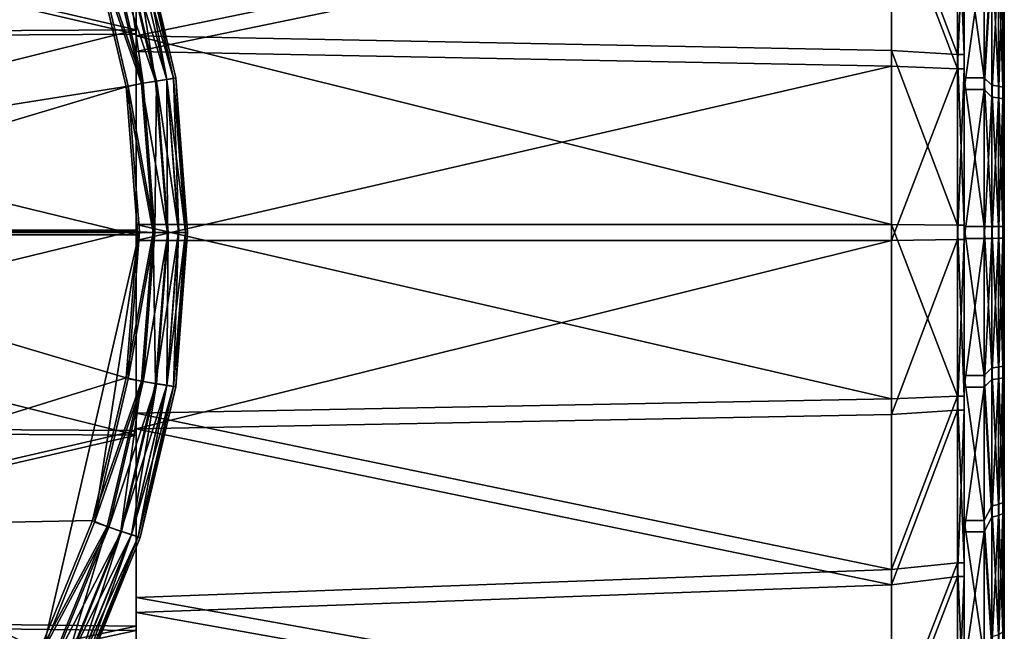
# Model space of a CAD drawing. Header units: metres. Extents: x -28 to 111, y -27 to 27.
# Tile 53 of 55: x 101 to 111, y -4 to 2. Entities that reach past the tile are written whole.
import ezdxf

# ---------------------------------------------------------------- set-up
doc = ezdxf.new("R2010")
doc.units = ezdxf.units.M
doc.layers.add('solid_13061041_XXX', color=7, linetype='CONTINUOUS')

msp = doc.modelspace()

# ---------------------------------------------------------------- linework, layer by layer
at = {"layer": 'solid_13061041_XXX'}
for points in [[(101.957039, 1.955456, -43.539589), (101.957039, 3.917769, -43.83316), (101.957039, 5.767597, -43.070889)], [(101.957039, 3.783302, -43.087982), (101.957039, 1.955456, -43.539589), (101.957039, 5.767597, -43.070889)], [(92.743752, 0.004187, 30.251064), (92.009415, 4.19478, 30.297224), (101.020378, 4.182821, 30.632023)], [(101.54454, 2.878724, 30.642906), (92.743752, 0.004187, 30.251064), (101.020378, 4.182821, 30.632023)], [(101.957039, 2.01744, -19.110636), (101.957039, 3.962236, -19.581287), (93.957039, 3.86947, -19.55135)], [(101.957039, -3.917769, -19.566839), (101.957039, 3.962236, -19.581287), (101.957039, 2.01744, -19.110636)], [(101.957039, -0.079129, -19.70026), (101.957039, 3.962236, -19.581287), (101.957039, -3.917769, -19.566839)], [(101.957039, 1.799147, -19.835653), (101.957039, 3.632789, -20.263113), (101.957039, 3.962236, -19.581287)], [(101.957039, -0.079129, -19.70026), (101.957039, 1.799147, -19.835653), (101.957039, 3.962236, -19.581287)], [(93.957039, 3.824893, -43.862759), (101.957039, 3.917769, -43.83316), (101.957039, 1.97126, -44.296677)], [(101.957039, 2.01744, -19.110636), (93.957039, 3.86947, -19.55135), (93.957039, 1.969599, -19.103048)], [(93.957039, 3.824893, -43.862759), (101.957039, 1.97126, -44.296677), (93.957039, 1.923392, -44.304089)], [(101.957039, -2.01744, -44.289364), (101.957039, 1.97126, -44.296677), (101.957039, 3.917769, -43.83316)], [(101.957039, -3.962236, -43.81871), (101.957039, -2.01744, -44.289364), (101.957039, 3.917769, -43.83316)], [(101.957039, 0.079129, -43.699738), (101.957039, -3.962236, -43.81871), (101.957039, 3.917769, -43.83316)], [(101.957039, 1.955456, -43.539589), (101.957039, 0.079129, -43.699738), (101.957039, 3.917769, -43.83316)], [(109.47831, 3.506171, -43.176357), (101.957039, 1.955456, -43.539589), (101.957039, 3.783302, -43.087982)], [(109.47831, 3.354517, -20.178402), (101.957039, 3.632789, -20.263113), (101.957039, 1.799147, -19.835653)], [(109.47831, 1.81166, -43.562458), (101.957039, 1.955456, -43.539589), (109.47831, 3.506171, -43.176357)], [(109.47831, 3.506171, -43.176357), (110.133377, 3.42574, -42.011219), (110.133377, 1.770381, -42.4202)], [(109.47831, 1.81166, -43.562458), (109.47831, 3.506171, -43.176357), (110.133377, 1.770381, -42.4202)], [(109.47831, 1.655062, -19.814682), (109.47831, 3.354517, -20.178402), (101.957039, 1.799147, -19.835653)], [(110.133377, 1.628851, -20.957384), (109.47831, 3.354517, -20.178402), (109.47831, 1.655062, -19.814682)], [(110.133377, 1.628851, -20.957384), (110.133377, 3.289459, -21.3445), (109.47831, 3.354517, -20.178402)], [(110.199997, 1.770467, -42.420177), (110.133377, 1.770381, -42.4202), (110.133377, 3.42574, -42.011219)], [(110.199997, 1.770467, -42.420177), (110.133377, 3.42574, -42.011219), (110.199997, 3.425686, -42.011223)], [(110.199997, 2.978338, -40.19289), (110.199997, 1.770467, -42.420177), (110.199997, 3.425686, -42.011223)], [(110.199997, 3.289405, -21.344496), (110.133377, 3.289459, -21.3445), (110.133377, 1.628851, -20.957384)], [(110.199997, 3.289405, -21.344496), (110.133377, 1.628851, -20.957384), (110.199997, 1.628936, -20.957405)], [(110.199997, 2.866075, -23.16857), (110.199997, 3.289405, -21.344496), (110.199997, 1.628936, -20.957405)], [(101.522469, 2.867927, 35.518478), (97, 2.946127, 35.495659), (97, -0.005898, 35.5)], [(101.668327, 2.928475, 35.494671), (102.151642, 1.504568, 35.406849), (101.803329, 2.972489, 35.422382)], [(101.812393, 2.975267, 30.745802), (102.027054, 1.48453, 30.681557), (101.684486, 2.934147, 30.672253)], [(101.803329, 2.972489, 35.422382), (102.151642, 1.504568, 35.406849), (101.909721, 3.007647, 35.309093)], [(101.912888, 3.008315, 30.856567), (102.263718, 1.522116, 30.866535), (101.812393, 2.975267, 30.745802)], [(101.812393, 2.975267, 30.745802), (102.159584, 1.505291, 30.755476), (102.027054, 1.48453, 30.681557)], [(102.263718, 1.522116, 30.866535), (102.159584, 1.505291, 30.755476), (101.812393, 2.975267, 30.745802)], [(101.909721, 3.007647, 35.309093), (102.330307, 1.534153, 35.149597), (101.976585, 3.030687, 35.166313)], [(101.909721, 3.007647, 35.309093), (102.26152, 1.522362, 35.292835), (102.330307, 1.534153, 35.149597)], [(102.151642, 1.504568, 35.406849), (102.26152, 1.522362, 35.292835), (101.909721, 3.007647, 35.309093)], [(101.97673, 3.029611, 30.994162), (102.263718, 1.522116, 30.866535), (101.912888, 3.008315, 30.856567)], [(101.976585, 3.030687, 35.166313), (102.330307, 1.534153, 35.149597), (101.997772, 3.037651, 35.018631)], [(101.97673, 3.029611, 30.994162), (101.99836, 3.035797, 31.142448), (102.329758, 1.532911, 31.004314)], [(101.97673, 3.029611, 30.994162), (102.329758, 1.532911, 31.004314), (102.263718, 1.522116, 30.866535)], [(101.99836, 3.035797, 31.142448), (101.997772, 3.037651, 35.018631), (102.35144, 1.537224, 35.005051)], [(102.330307, 1.534153, 35.149597), (102.35144, 1.537224, 35.005051), (101.997772, 3.037651, 35.018631)], [(102.351517, 1.53672, 31.151258), (101.99836, 3.035797, 31.142448), (102.35144, 1.537224, 35.005051)], [(102.329758, 1.532911, 31.004314), (101.99836, 3.035797, 31.142448), (102.351517, 1.53672, 31.151258)], [(110.400002, 1.539857, -40.567291), (110.199997, 2.978338, -40.19289), (110.400002, 2.978363, -40.192902)], [(110.199997, 2.978338, -40.19289), (110.199997, 1.539911, -40.567272), (110.199997, 1.770467, -42.420177)], [(110.400002, 1.539857, -40.567291), (110.199997, 1.539911, -40.567272), (110.199997, 2.978338, -40.19289)], [(110.400002, 1.539857, -40.567291), (110.400002, 2.978363, -40.192902), (110.47654, 2.832735, -40.226536)], [(101.54454, 2.878724, 30.642906), (101.879761, 1.454911, 30.651756), (92.743752, 0.004187, 30.251064)], [(101.857864, 1.449629, 35.504963), (101.522469, 2.867927, 35.518478), (97, -0.005898, 35.5)], [(101.668327, 2.928475, 35.494671), (101.522469, 2.867927, 35.518478), (102.011902, 1.482151, 35.480053)], [(102.011902, 1.482151, 35.480053), (101.522469, 2.867927, 35.518478), (101.857864, 1.449629, 35.504963)], [(101.684486, 2.934147, 30.672253), (102.027054, 1.48453, 30.681557), (101.54454, 2.878724, 30.642906)], [(102.027054, 1.48453, 30.681557), (101.879761, 1.454911, 30.651756), (101.54454, 2.878724, 30.642906)], [(101.668327, 2.928475, 35.494671), (102.011902, 1.482151, 35.480053), (102.151642, 1.504568, 35.406849)], [(110.400002, 2.866101, -23.16856), (110.199997, 2.866075, -23.16857), (110.199997, 1.422837, -22.813192)], [(110.400002, 2.866101, -23.16856), (110.199997, 1.422837, -22.813192), (110.400002, 1.422782, -22.813173)], [(110.199997, 1.422837, -22.813192), (110.199997, 2.866075, -23.16857), (110.199997, 1.628936, -20.957405)], [(110.400002, 2.866101, -23.16856), (110.400002, 1.422782, -22.813173), (110.47654, 2.720041, -23.136848)], [(110.584839, 2.798563, -40.12368), (110.599998, 2.908045, -40.005604), (110.599998, 1.500485, -40.371109)], [(110.599998, 2.908045, -40.005604), (110.599998, 2.798317, -23.356785), (110.599998, 1.386054, -23.009865)], [(110.599998, 1.500485, -40.371109), (110.599998, 2.908045, -40.005604), (110.599998, 1.386054, -23.009865)], [(110.400002, 1.539857, -40.567291), (110.47654, 2.832735, -40.226536), (110.47654, 1.464015, -40.564697)], [(110.541473, 1.456942, -40.521866), (110.47654, 1.464015, -40.564697), (110.47654, 2.832735, -40.226536)], [(110.541473, 1.456942, -40.521866), (110.47654, 2.832735, -40.226536), (110.541473, 2.819048, -40.185341)], [(110.541473, 2.819048, -40.185341), (110.584839, 2.798563, -40.12368), (110.584839, 1.446355, -40.45776)], [(110.541473, 1.456942, -40.521866), (110.541473, 2.819048, -40.185341), (110.584839, 1.446355, -40.45776)], [(110.584839, 1.446355, -40.45776), (110.584839, 2.798563, -40.12368), (110.599998, 1.500485, -40.371109)], [(110.584839, 2.687229, -23.240147), (110.599998, 1.386054, -23.009865), (110.599998, 2.798317, -23.356785)], [(110.400002, 1.422782, -22.813173), (110.47654, 1.346981, -22.816767), (110.47654, 2.720041, -23.136848)], [(110.541473, 2.706899, -23.178221), (110.47654, 2.720041, -23.136848), (110.47654, 1.346981, -22.816767)], [(110.541473, 2.706899, -23.178221), (110.47654, 1.346981, -22.816767), (110.541473, 1.340473, -22.859686)], [(110.541473, 2.706899, -23.178221), (110.541473, 1.340473, -22.859686), (110.584839, 2.687229, -23.240147)], [(110.541473, 1.340473, -22.859686), (110.584839, 1.330732, -22.923925), (110.584839, 2.687229, -23.240147)], [(110.584839, 2.687229, -23.240147), (110.584839, 1.330732, -22.923925), (110.599998, 1.386054, -23.009865)], [(101.957039, 2.01744, -19.110636), (93.957039, 1.969599, -19.103048), (93.957039, 0.023378, -18.950022)], [(101.957039, 0.023378, -18.950039), (101.957039, 2.01744, -19.110636), (93.957039, 0.023378, -18.950022)], [(93.957039, 1.923392, -44.304089), (101.957039, 1.97126, -44.296677), (101.957039, -0.023378, -44.449963)], [(101.957039, -1.97126, -19.103321), (101.957039, 2.01744, -19.110636), (101.957039, 0.023378, -18.950039)], [(101.957039, -3.917769, -19.566839), (101.957039, 2.01744, -19.110636), (101.957039, -1.97126, -19.103321)], [(101.957039, -2.01744, -44.289364), (101.957039, -0.023378, -44.449963), (101.957039, 1.97126, -44.296677)], [(93.957039, 1.923392, -44.304089), (101.957039, -0.023378, -44.449963), (93.957039, -0.023378, -44.449978)], [(109.47831, 0.079129, -43.699738), (101.957039, 0.079129, -43.699738), (101.957039, 1.955456, -43.539589)], [(109.47831, 1.81166, -43.562458), (109.47831, 0.079129, -43.699738), (101.957039, 1.955456, -43.539589)], [(109.47831, 1.655062, -19.814682), (101.957039, 1.799147, -19.835653), (101.957039, -0.079129, -19.70026)], [(109.47831, 1.81166, -43.562458), (110.133377, 0.071647, -42.565163), (109.47831, 0.079129, -43.699738)], [(109.47831, 1.81166, -43.562458), (110.133377, 1.770381, -42.4202), (110.133377, 0.071647, -42.565163)], [(110.199997, 1.770467, -42.420177), (110.199997, 0.071647, -42.565163), (110.133377, 1.770381, -42.4202)], [(110.199997, 0.071647, -42.565163), (110.133377, 0.071647, -42.565163), (110.133377, 1.770381, -42.4202)], [(110.199997, 0.059347, -40.699806), (110.199997, 0.071647, -42.565163), (110.199997, 1.770467, -42.420177)], [(110.199997, 1.539911, -40.567272), (110.199997, 0.059347, -40.699806), (110.199997, 1.770467, -42.420177)], [(109.47831, 1.655062, -19.814682), (101.957039, -0.079129, -19.70026), (109.47831, -0.079129, -19.70026)], [(110.133377, 1.628851, -20.957384), (109.47831, 1.655062, -19.814682), (109.47831, -0.079129, -19.70026)], [(110.133377, -0.071647, -20.834835), (110.133377, 1.628851, -20.957384), (109.47831, -0.079129, -19.70026)], [(110.199997, 1.628936, -20.957405), (110.133377, 1.628851, -20.957384), (110.133377, -0.071647, -20.834835)], [(110.199997, 1.628936, -20.957405), (110.133377, -0.071647, -20.834835), (110.199997, -0.071647, -20.834835)], [(110.199997, 1.422837, -22.813192), (110.199997, 1.628936, -20.957405), (110.199997, -0.071647, -20.834835)], [(102.011902, 1.482151, 35.480053), (101.857864, 1.449629, 35.504963), (102.127464, 0.000445, 35.474457)], [(102.027054, 1.48453, 30.681557), (102.142174, -0.000285, 30.685068), (101.879761, 1.454911, 30.651756)], [(102.011902, 1.482151, 35.480053), (102.268806, 0.000638, 35.400909), (102.151642, 1.504568, 35.406849)], [(102.011902, 1.482151, 35.480053), (102.127464, 0.000445, 35.474457), (102.268806, 0.000638, 35.400909)], [(102.159584, 1.505291, 30.755476), (102.142174, -0.000285, 30.685068), (102.027054, 1.48453, 30.681557)], [(102.159584, 1.505291, 30.755476), (102.276245, -0.000442, 30.759129), (102.142174, -0.000285, 30.685068)], [(102.151642, 1.504568, 35.406849), (102.268806, 0.000638, 35.400909), (102.26152, 1.522362, 35.292835)], [(102.263718, 1.522116, 30.866535), (102.381607, -0.000337, 30.870302), (102.159584, 1.505291, 30.755476)], [(102.381607, -0.000337, 30.870302), (102.276245, -0.000442, 30.759129), (102.159584, 1.505291, 30.755476)], [(102.26152, 1.522362, 35.292835), (102.44928, 0.000612, 35.143219), (102.330307, 1.534153, 35.149597)], [(102.26152, 1.522362, 35.292835), (102.379845, 0.000509, 35.286629), (102.44928, 0.000612, 35.143219)], [(102.268806, 0.000638, 35.400909), (102.379845, 0.000509, 35.286629), (102.26152, 1.522362, 35.292835)], [(102.329758, 1.532911, 31.004314), (102.381607, -0.000337, 30.870302), (102.263718, 1.522116, 30.866535)], [(102.329758, 1.532911, 31.004314), (102.351517, 1.53672, 31.151258), (102.470299, 0.001148, 31.154598)], [(102.329758, 1.532911, 31.004314), (102.470299, 0.001148, 31.154598), (102.448372, -0.000415, 31.008154)], [(102.329758, 1.532911, 31.004314), (102.448372, -0.000415, 31.008154), (102.381607, -0.000337, 30.870302)], [(102.330307, 1.534153, 35.149597), (102.44928, 0.000612, 35.143219), (102.35144, 1.537224, 35.005051)], [(102.351517, 1.53672, 31.151258), (102.35144, 1.537224, 35.005051), (102.470299, 0.000578, 34.999802)], [(102.44928, 0.000612, 35.143219), (102.470299, 0.000578, 34.999802), (102.35144, 1.537224, 35.005051)], [(102.470299, 0.001148, 31.154598), (102.351517, 1.53672, 31.151258), (102.470299, 0.000578, 34.999802)], [(110.400002, 0.059347, -40.699806), (110.199997, 0.059347, -40.699806), (110.199997, 1.539911, -40.567272)], [(110.400002, 1.539857, -40.567291), (110.400002, 0.059347, -40.699806), (110.199997, 1.539911, -40.567272)], [(110.400002, 1.539857, -40.567291), (110.47654, 0.059246, -40.684582), (110.400002, 0.059347, -40.699806)], [(110.400002, 1.539857, -40.567291), (110.47654, 1.464015, -40.564697), (110.47654, 0.059246, -40.684582)], [(110.584839, 1.446355, -40.45776), (110.599998, 1.500485, -40.371109), (110.599998, 0.058028, -40.499809)], [(110.599998, 1.500485, -40.371109), (110.599998, 1.386054, -23.009865), (110.599998, -0.058028, -22.900192)], [(110.599998, 0.058028, -40.499809), (110.599998, 1.500485, -40.371109), (110.599998, -0.058028, -22.900192)], [(101.879761, 1.454911, 30.651756), (101.992119, 0.004185, 30.655075), (92.743752, 0.004187, 30.251064)], [(101.970314, 0.000278, 35.499798), (101.857864, 1.449629, 35.504963), (97, -0.005898, 35.5)], [(102.127464, 0.000445, 35.474457), (101.857864, 1.449629, 35.504963), (101.970314, 0.000278, 35.499798)], [(102.142174, -0.000285, 30.685068), (101.992119, 0.004185, 30.655075), (101.879761, 1.454911, 30.651756)], [(110.199997, -0.059347, -22.700195), (110.199997, 1.422837, -22.813192), (110.199997, -0.071647, -20.834835)], [(110.400002, 1.422782, -22.813173), (110.199997, 1.422837, -22.813192), (110.199997, -0.059347, -22.700195)], [(110.400002, 1.422782, -22.813173), (110.199997, -0.059347, -22.700195), (110.400002, -0.059347, -22.700195)], [(110.400002, 1.422782, -22.813173), (110.400002, -0.059347, -22.700195), (110.47654, 1.346981, -22.816767)], [(110.541473, 0.05896, -40.641171), (110.47654, 0.059246, -40.684582), (110.47654, 1.464015, -40.564697)], [(110.541473, 1.456942, -40.521866), (110.541473, 0.05896, -40.641171), (110.47654, 1.464015, -40.564697)], [(110.541473, 1.456942, -40.521866), (110.584839, 1.446355, -40.45776), (110.584839, 0.058532, -40.576199)], [(110.541473, 1.456942, -40.521866), (110.584839, 0.058532, -40.576199), (110.541473, 0.05896, -40.641171)], [(110.584839, 0.058532, -40.576199), (110.584839, 1.446355, -40.45776), (110.599998, 0.058028, -40.499809)], [(110.584839, -0.058532, -22.823801), (110.599998, -0.058028, -22.900192), (110.599998, 1.386054, -23.009865)], [(110.584839, 1.330732, -22.923925), (110.584839, -0.058532, -22.823801), (110.599998, 1.386054, -23.009865)], [(110.400002, -0.059347, -22.700195), (110.47654, -0.059246, -22.71542), (110.47654, 1.346981, -22.816767)], [(110.541473, 1.340473, -22.859686), (110.47654, 1.346981, -22.816767), (110.47654, -0.059246, -22.71542)], [(110.541473, 1.340473, -22.859686), (110.47654, -0.059246, -22.71542), (110.541473, -0.05896, -22.758829)], [(110.541473, 1.340473, -22.859686), (110.541473, -0.05896, -22.758829), (110.584839, 1.330732, -22.923925)], [(110.541473, -0.05896, -22.758829), (110.584839, -0.058532, -22.823801), (110.584839, 1.330732, -22.923925)], [(92.743752, 0.004187, 30.251064), (101.024292, -4.17483, 30.632092), (92.011711, -4.186411, 30.296999)], [(92.743752, 0.004187, 30.251064), (101.992119, 0.004185, 30.655075), (101.024292, -4.17483, 30.632092)], [(101.957039, 0.023378, -18.950039), (93.957039, 0.023378, -18.950022), (93.957039, -1.923392, -19.095911)], [(101.957039, -1.97126, -19.103321), (101.957039, 0.023378, -18.950039), (93.957039, -1.923392, -19.095911)], [(101.857979, -1.448897, 35.504959), (101.970314, 0.000278, 35.499798), (97, -0.005898, 35.5)], [(101.992119, 0.004185, 30.655075), (101.543266, -2.882721, 30.642876), (101.024292, -4.17483, 30.632092)], [(101.992119, 0.004185, 30.655075), (101.879173, -1.458703, 30.651739), (101.543266, -2.882721, 30.642876)], [(102.127464, 0.000445, 35.474457), (101.970314, 0.000278, 35.499798), (101.857979, -1.448897, 35.504959)], [(102.127464, 0.000445, 35.474457), (101.857979, -1.448897, 35.504959), (102.012009, -1.481449, 35.480053)], [(102.142174, -0.000285, 30.685068), (101.879173, -1.458703, 30.651739), (101.992119, 0.004185, 30.655075)], [(101.957039, -1.799147, -43.564346), (101.957039, -3.962236, -43.81871), (101.957039, 0.079129, -43.699738)], [(109.47831, -1.655062, -43.585316), (101.957039, -1.799147, -43.564346), (101.957039, 0.079129, -43.699738)], [(109.47831, 0.079129, -43.699738), (109.47831, -1.655062, -43.585316), (101.957039, 0.079129, -43.699738)], [(102.127464, 0.000445, 35.474457), (102.012009, -1.481449, 35.480053), (102.15181, -1.503487, 35.406841)], [(102.127464, 0.000445, 35.474457), (102.15181, -1.503487, 35.406841), (102.268806, 0.000638, 35.400909)], [(102.268806, 0.000638, 35.400909), (102.15181, -1.503487, 35.406841), (102.379845, 0.000509, 35.286629)], [(102.15181, -1.503487, 35.406841), (102.261642, -1.521539, 35.292831), (102.379845, 0.000509, 35.286629)], [(102.379845, 0.000509, 35.286629), (102.261642, -1.521539, 35.292831), (102.33046, -1.533128, 35.14959)], [(102.44928, 0.000612, 35.143219), (102.33046, -1.533128, 35.14959), (102.470299, 0.000578, 34.999802)], [(102.379845, 0.000509, 35.286629), (102.33046, -1.533128, 35.14959), (102.44928, 0.000612, 35.143219)], [(102.33046, -1.533128, 35.14959), (102.351601, -1.536174, 35.005043), (102.470299, 0.000578, 34.999802)], [(102.351768, -1.535098, 31.151266), (102.470299, 0.000578, 34.999802), (102.351601, -1.536174, 35.005043)], [(102.351768, -1.535098, 31.151266), (102.470299, 0.001148, 31.154598), (102.470299, 0.000578, 34.999802)], [(102.448372, -0.000415, 31.008154), (102.470299, 0.001148, 31.154598), (102.351768, -1.535098, 31.151266)], [(110.133377, -1.628851, -42.442616), (109.47831, -1.655062, -43.585316), (109.47831, 0.079129, -43.699738)], [(110.133377, -1.628851, -42.442616), (109.47831, 0.079129, -43.699738), (110.133377, 0.071647, -42.565163)], [(110.199997, -1.628936, -42.442596), (110.133377, -1.628851, -42.442616), (110.133377, 0.071647, -42.565163)], [(110.199997, -1.628936, -42.442596), (110.133377, 0.071647, -42.565163), (110.199997, 0.071647, -42.565163)], [(110.199997, -1.422837, -40.586807), (110.199997, -1.628936, -42.442596), (110.199997, 0.071647, -42.565163)], [(110.199997, -1.422837, -40.586807), (110.199997, 0.071647, -42.565163), (110.199997, 0.059347, -40.699806)], [(110.400002, -1.422782, -40.586826), (110.199997, -1.422837, -40.586807), (110.199997, 0.059347, -40.699806)], [(110.400002, -1.422782, -40.586826), (110.199997, 0.059347, -40.699806), (110.400002, 0.059347, -40.699806)], [(110.47654, -1.346981, -40.583233), (110.400002, 0.059347, -40.699806), (110.47654, 0.059246, -40.684582)], [(110.47654, -1.346981, -40.583233), (110.400002, -1.422782, -40.586826), (110.400002, 0.059347, -40.699806)], [(110.541473, -1.340473, -40.540314), (110.47654, 0.059246, -40.684582), (110.541473, 0.05896, -40.641171)], [(110.541473, -1.340473, -40.540314), (110.47654, -1.346981, -40.583233), (110.47654, 0.059246, -40.684582)], [(110.584839, -1.330732, -40.476074), (110.541473, 0.05896, -40.641171), (110.584839, 0.058532, -40.576199)], [(110.584839, -1.330732, -40.476074), (110.541473, -1.340473, -40.540314), (110.541473, 0.05896, -40.641171)], [(110.584839, 0.058532, -40.576199), (110.599998, 0.058028, -40.499809), (110.599998, -1.386054, -40.390133)], [(110.584839, -1.330732, -40.476074), (110.584839, 0.058532, -40.576199), (110.599998, -1.386054, -40.390133)], [(110.599998, -1.500485, -23.028891), (110.599998, 0.058028, -40.499809), (110.599998, -0.058028, -22.900192)], [(110.599998, -1.500485, -23.028891), (110.599998, -1.386054, -40.390133), (110.599998, 0.058028, -40.499809)], [(93.957039, -0.023378, -44.449978), (101.957039, -0.023378, -44.449963), (101.957039, -2.01744, -44.289364)], [(93.957039, -0.023378, -44.449978), (101.957039, -2.01744, -44.289364), (93.957039, -1.969599, -44.296951)], [(101.857979, -1.448897, 35.504959), (97, -0.005898, 35.5), (97, -2.957924, 35.495625)], [(102.142174, -0.000285, 30.685068), (102.026993, -1.484962, 30.681559), (101.879173, -1.458703, 30.651739)], [(101.957039, -1.955456, -19.860413), (101.957039, -0.079129, -19.70026), (101.957039, -3.917769, -19.566839)], [(109.47831, -0.079129, -19.70026), (101.957039, -0.079129, -19.70026), (101.957039, -1.955456, -19.860413)], [(109.47831, -1.81166, -19.837543), (109.47831, -0.079129, -19.70026), (101.957039, -1.955456, -19.860413)], [(102.276245, -0.000442, 30.759129), (102.026993, -1.484962, 30.681559), (102.142174, -0.000285, 30.685068)], [(102.276245, -0.000442, 30.759129), (102.159477, -1.506031, 30.755474), (102.026993, -1.484962, 30.681559)], [(102.263641, -1.522648, 30.866535), (102.159477, -1.506031, 30.755474), (102.276245, -0.000442, 30.759129)], [(102.381607, -0.000337, 30.870302), (102.263641, -1.522648, 30.866535), (102.276245, -0.000442, 30.759129)], [(102.448372, -0.000415, 31.008154), (102.263641, -1.522648, 30.866535), (102.381607, -0.000337, 30.870302)], [(102.448372, -0.000415, 31.008154), (102.329659, -1.533596, 31.004314), (102.263641, -1.522648, 30.866535)], [(102.448372, -0.000415, 31.008154), (102.351768, -1.535098, 31.151266), (102.329659, -1.533596, 31.004314)], [(110.133377, -0.071647, -20.834835), (109.47831, -0.079129, -19.70026), (109.47831, -1.81166, -19.837543)], [(110.133377, -1.770381, -20.979801), (110.133377, -0.071647, -20.834835), (109.47831, -1.81166, -19.837543)], [(110.199997, -0.071647, -20.834835), (110.133377, -0.071647, -20.834835), (110.133377, -1.770381, -20.979801)], [(110.199997, -0.071647, -20.834835), (110.133377, -1.770381, -20.979801), (110.199997, -1.770467, -20.979822)], [(110.199997, -0.059347, -22.700195), (110.199997, -0.071647, -20.834835), (110.199997, -1.770467, -20.979822)], [(110.199997, -1.539911, -22.832729), (110.199997, -0.059347, -22.700195), (110.199997, -1.770467, -20.979822)], [(110.400002, -0.059347, -22.700195), (110.199997, -0.059347, -22.700195), (110.199997, -1.539911, -22.832729)], [(110.400002, -1.539857, -22.83271), (110.400002, -0.059347, -22.700195), (110.199997, -1.539911, -22.832729)], [(110.400002, -1.539857, -22.83271), (110.47654, -0.059246, -22.71542), (110.400002, -0.059347, -22.700195)], [(110.47654, -1.464015, -22.835302), (110.47654, -0.059246, -22.71542), (110.400002, -1.539857, -22.83271)], [(110.47654, -1.464015, -22.835302), (110.541473, -0.05896, -22.758829), (110.47654, -0.059246, -22.71542)], [(110.541473, -1.456942, -22.878132), (110.541473, -0.05896, -22.758829), (110.47654, -1.464015, -22.835302)], [(110.541473, -1.456942, -22.878132), (110.584839, -0.058532, -22.823801), (110.541473, -0.05896, -22.758829)], [(110.584839, -1.446355, -22.942238), (110.584839, -0.058532, -22.823801), (110.541473, -1.456942, -22.878132)], [(110.584839, -1.446355, -22.942238), (110.599998, -1.500485, -23.028891), (110.599998, -0.058028, -22.900192)], [(110.584839, -1.446355, -22.942238), (110.599998, -0.058028, -22.900192), (110.584839, -0.058532, -22.823801)], [(110.47654, -1.346981, -40.583233), (110.47654, -2.720041, -40.263153), (110.400002, -1.422782, -40.586826)], [(110.541473, -1.340473, -40.540314), (110.541473, -2.706899, -40.221779), (110.47654, -1.346981, -40.583233)], [(110.541473, -2.706899, -40.221779), (110.47654, -2.720041, -40.263153), (110.47654, -1.346981, -40.583233)], [(110.584839, -1.330732, -40.476074), (110.584839, -2.687229, -40.159855), (110.541473, -1.340473, -40.540314)], [(110.584839, -2.687229, -40.159855), (110.541473, -2.706899, -40.221779), (110.541473, -1.340473, -40.540314)], [(110.584839, -1.330732, -40.476074), (110.599998, -1.386054, -40.390133), (110.584839, -2.687229, -40.159855)], [(101.522827, -2.866804, 35.518463), (101.857979, -1.448897, 35.504959), (97, -2.957924, 35.495625)], [(102.012009, -1.481449, 35.480053), (101.857979, -1.448897, 35.504959), (101.522827, -2.866804, 35.518463)], [(102.026993, -1.484962, 30.681559), (101.543266, -2.882721, 30.642876), (101.879173, -1.458703, 30.651739)], [(110.400002, -1.422782, -40.586826), (110.400002, -2.866101, -40.231441), (110.199997, -1.422837, -40.586807)], [(110.199997, -1.422837, -40.586807), (110.199997, -2.866075, -40.23143), (110.199997, -1.628936, -42.442596)], [(110.400002, -2.866101, -40.231441), (110.199997, -2.866075, -40.23143), (110.199997, -1.422837, -40.586807)], [(110.47654, -2.720041, -40.263153), (110.400002, -2.866101, -40.231441), (110.400002, -1.422782, -40.586826)], [(110.47654, -2.832735, -23.173464), (110.47654, -1.464015, -22.835302), (110.400002, -1.539857, -22.83271)], [(110.541473, -1.456942, -22.878132), (110.47654, -1.464015, -22.835302), (110.47654, -2.832735, -23.173464)], [(110.541473, -2.819048, -23.214661), (110.541473, -1.456942, -22.878132), (110.47654, -2.832735, -23.173464)], [(110.584839, -1.446355, -22.942238), (110.541473, -1.456942, -22.878132), (110.541473, -2.819048, -23.214661)], [(110.584839, -2.798563, -23.276321), (110.584839, -1.446355, -22.942238), (110.541473, -2.819048, -23.214661)], [(110.584839, -2.687229, -40.159855), (110.599998, -1.386054, -40.390133), (110.599998, -2.798317, -40.043213)], [(110.584839, -2.798563, -23.276321), (110.599998, -1.500485, -23.028891), (110.584839, -1.446355, -22.942238)], [(110.599998, -2.908045, -23.394394), (110.599998, -2.798317, -40.043213), (110.599998, -1.386054, -40.390133)], [(110.599998, -1.500485, -23.028891), (110.599998, -2.908045, -23.394394), (110.599998, -1.386054, -40.390133)], [(102.012009, -1.481449, 35.480053), (101.522827, -2.866804, 35.518463), (101.668434, -2.928153, 35.494667)], [(102.026993, -1.484962, 30.681559), (101.684433, -2.934312, 30.672251), (101.543266, -2.882721, 30.642876)], [(102.012009, -1.481449, 35.480053), (101.668434, -2.928153, 35.494667), (101.803551, -2.971807, 35.422375)], [(102.159477, -1.506031, 30.755474), (101.684433, -2.934312, 30.672251), (102.026993, -1.484962, 30.681559)], [(102.159477, -1.506031, 30.755474), (101.812248, -2.975726, 30.745798), (101.684433, -2.934312, 30.672251)], [(102.012009, -1.481449, 35.480053), (101.803551, -2.971807, 35.422375), (102.15181, -1.503487, 35.406841)], [(102.15181, -1.503487, 35.406841), (101.803551, -2.971807, 35.422375), (102.261642, -1.521539, 35.292831)], [(101.803551, -2.971807, 35.422375), (101.909859, -3.007219, 35.30909), (102.261642, -1.521539, 35.292831)], [(101.912811, -3.00857, 30.856565), (101.812248, -2.975726, 30.745798), (102.159477, -1.506031, 30.755474)], [(102.261642, -1.521539, 35.292831), (101.909859, -3.007219, 35.30909), (101.976784, -3.030067, 35.166306)], [(102.263641, -1.522648, 30.866535), (101.912811, -3.00857, 30.856565), (102.159477, -1.506031, 30.755474)], [(102.329659, -1.533596, 31.004314), (101.912811, -3.00857, 30.856565), (102.263641, -1.522648, 30.866535)], [(102.329659, -1.533596, 31.004314), (101.976601, -3.030011, 30.994158), (101.912811, -3.00857, 30.856565)], [(102.329659, -1.533596, 31.004314), (101.998512, -3.035322, 31.142454), (101.976601, -3.030011, 30.994158)], [(102.261642, -1.521539, 35.292831), (101.976784, -3.030067, 35.166306), (102.33046, -1.533128, 35.14959)], [(102.33046, -1.533128, 35.14959), (101.976784, -3.030067, 35.166306), (101.997971, -3.037022, 35.018627)], [(102.33046, -1.533128, 35.14959), (101.997971, -3.037022, 35.018627), (102.351601, -1.536174, 35.005043)], [(101.998512, -3.035322, 31.142454), (102.351601, -1.536174, 35.005043), (101.997971, -3.037022, 35.018627)], [(102.329659, -1.533596, 31.004314), (102.351768, -1.535098, 31.151266), (101.998512, -3.035322, 31.142454)], [(101.998512, -3.035322, 31.142454), (102.351768, -1.535098, 31.151266), (102.351601, -1.536174, 35.005043)], [(110.400002, -1.539857, -22.83271), (110.199997, -1.539911, -22.832729), (110.199997, -2.978338, -23.207109)], [(110.400002, -2.978363, -23.2071), (110.400002, -1.539857, -22.83271), (110.199997, -2.978338, -23.207109)], [(110.199997, -2.978338, -23.207109), (110.199997, -1.539911, -22.832729), (110.199997, -1.770467, -20.979822)], [(110.47654, -2.832735, -23.173464), (110.400002, -1.539857, -22.83271), (110.400002, -2.978363, -23.2071)], [(110.584839, -2.798563, -23.276321), (110.599998, -2.908045, -23.394394), (110.599998, -1.500485, -23.028891)], [(109.47831, -1.655062, -43.585316), (109.47831, -3.354517, -43.2216), (101.957039, -1.799147, -43.564346)], [(110.133377, -1.628851, -42.442616), (109.47831, -3.354517, -43.2216), (109.47831, -1.655062, -43.585316)], [(110.133377, -1.628851, -42.442616), (110.133377, -3.289459, -42.0555), (109.47831, -3.354517, -43.2216)], [(110.199997, -3.289405, -42.055504), (110.133377, -3.289459, -42.0555), (110.133377, -1.628851, -42.442616)], [(110.199997, -3.289405, -42.055504), (110.133377, -1.628851, -42.442616), (110.199997, -1.628936, -42.442596)], [(110.199997, -2.866075, -40.23143), (110.199997, -3.289405, -42.055504), (110.199997, -1.628936, -42.442596)], [(101.957039, -1.799147, -43.564346), (101.957039, -3.632789, -43.136887), (101.957039, -3.962236, -43.81871)], [(109.47831, -3.354517, -43.2216), (101.957039, -3.632789, -43.136887), (101.957039, -1.799147, -43.564346)], [(109.47831, -3.506171, -20.223642), (109.47831, -1.81166, -19.837543), (101.957039, -1.955456, -19.860413)], [(110.133377, -1.770381, -20.979801), (109.47831, -1.81166, -19.837543), (109.47831, -3.506171, -20.223642)], [(110.133377, -3.42574, -21.388781), (110.133377, -1.770381, -20.979801), (109.47831, -3.506171, -20.223642)], [(110.199997, -1.770467, -20.979822), (110.133377, -1.770381, -20.979801), (110.133377, -3.42574, -21.388781)], [(110.199997, -1.770467, -20.979822), (110.133377, -3.42574, -21.388781), (110.199997, -3.425686, -21.388777)], [(110.199997, -2.978338, -23.207109), (110.199997, -1.770467, -20.979822), (110.199997, -3.425686, -21.388777)], [(101.957039, -1.97126, -19.103321), (93.957039, -1.923392, -19.095911), (93.957039, -3.824893, -19.537241)], [(101.957039, -1.955456, -19.860413), (101.957039, -3.917769, -19.566839), (101.957039, -5.767597, -20.329113)], [(101.957039, -3.783302, -20.312016), (101.957039, -1.955456, -19.860413), (101.957039, -5.767597, -20.329113)], [(109.47831, -3.506171, -20.223642), (101.957039, -1.955456, -19.860413), (101.957039, -3.783302, -20.312016)], [(93.957039, -1.969599, -44.296951), (101.957039, -2.01744, -44.289364), (93.957039, -3.86947, -43.848652)], [(101.957039, -3.917769, -19.566839), (101.957039, -1.97126, -19.103321), (93.957039, -3.824893, -19.537241)], [(93.957039, -3.86947, -43.848652), (101.957039, -2.01744, -44.289364), (101.957039, -3.962236, -43.81871)], [(110.47654, -2.720041, -40.263153), (110.47654, -4.026125, -39.732216), (110.400002, -2.866101, -40.231441)], [(110.541473, -2.706899, -40.221779), (110.541473, -4.006673, -39.693409), (110.47654, -2.720041, -40.263153)], [(110.541473, -4.006673, -39.693409), (110.47654, -4.026125, -39.732216), (110.47654, -2.720041, -40.263153)], [(110.584839, -2.687229, -40.159855), (110.584839, -3.977558, -39.635323), (110.541473, -2.706899, -40.221779)], [(110.584839, -3.977558, -39.635323), (110.541473, -4.006673, -39.693409), (110.541473, -2.706899, -40.221779)], [(110.584839, -2.687229, -40.159855), (110.599998, -2.798317, -40.043213), (110.584839, -3.977558, -39.635323)], [(110.47654, -4.131703, -23.721577), (110.47654, -2.832735, -23.173464), (110.400002, -2.978363, -23.2071)], [(110.541473, -2.819048, -23.214661), (110.47654, -2.832735, -23.173464), (110.47654, -4.131703, -23.721577)], [(110.541473, -4.111741, -23.760126), (110.541473, -2.819048, -23.214661), (110.47654, -4.131703, -23.721577)], [(110.584839, -2.798563, -23.276321), (110.541473, -2.819048, -23.214661), (110.541473, -4.111741, -23.760126)], [(110.584839, -4.081862, -23.817822), (110.584839, -2.798563, -23.276321), (110.541473, -4.111741, -23.760126)], [(110.584839, -3.977558, -39.635323), (110.599998, -2.798317, -40.043213), (110.599998, -4.133616, -39.468731)], [(110.584839, -4.081862, -23.817822), (110.599998, -2.908045, -23.394394), (110.584839, -2.798563, -23.276321)], [(110.599998, -4.235645, -23.986422), (110.599998, -4.133616, -39.468731), (110.599998, -2.798317, -40.043213)], [(110.599998, -2.908045, -23.394394), (110.599998, -4.235645, -23.986422), (110.599998, -2.798317, -40.043213)], [(100.970764, -4.222442, 35.534485), (101.522827, -2.866804, 35.518463), (97, -2.957924, 35.495625)], [(101.668434, -2.928153, 35.494667), (101.522827, -2.866804, 35.518463), (100.970764, -4.222442, 35.534485)], [(101.668434, -2.928153, 35.494667), (100.970764, -4.222442, 35.534485), (101.105415, -4.305443, 35.511997)], [(101.684433, -2.934312, 30.672251), (101.024292, -4.17483, 30.632092), (101.543266, -2.882721, 30.642876)], [(101.684433, -2.934312, 30.672251), (101.123009, -4.314194, 30.660414), (101.024292, -4.17483, 30.632092)], [(101.668434, -2.928153, 35.494667), (101.105415, -4.305443, 35.511997), (101.232819, -4.369497, 35.440907)], [(101.812248, -2.975726, 30.745798), (101.123009, -4.314194, 30.660414), (101.684433, -2.934312, 30.672251)], [(101.668434, -2.928153, 35.494667), (101.232819, -4.369497, 35.440907), (101.803551, -2.971807, 35.422375)], [(110.199997, -2.866075, -40.23143), (110.199997, -4.231085, -39.643417), (110.199997, -3.289405, -42.055504)], [(110.400002, -4.231239, -39.643337), (110.199997, -4.231085, -39.643417), (110.199997, -2.866075, -40.23143)], [(110.400002, -2.866101, -40.231441), (110.400002, -4.231239, -39.643337), (110.199997, -2.866075, -40.23143)], [(110.47654, -4.026125, -39.732216), (110.400002, -4.231239, -39.643337), (110.400002, -2.866101, -40.231441)], [(110.584839, -4.081862, -23.817822), (110.599998, -4.235645, -23.986422), (110.599998, -2.908045, -23.394394)], [(100.970764, -4.222442, 35.534485), (97, -2.957924, 35.495625), (97, -5.909924, 35.482536)], [(101.812248, -2.975726, 30.745798), (101.243149, -4.374848, 30.733534), (101.123009, -4.314194, 30.660414)], [(101.803551, -2.971807, 35.422375), (101.232819, -4.369497, 35.440907), (101.909859, -3.007219, 35.30909)], [(101.232819, -4.369497, 35.440907), (101.333321, -4.421154, 35.328571), (101.909859, -3.007219, 35.30909)], [(101.337761, -4.422961, 30.843964), (101.243149, -4.374848, 30.733534), (101.812248, -2.975726, 30.745798)], [(101.909859, -3.007219, 35.30909), (101.333321, -4.421154, 35.328571), (101.397095, -4.454391, 35.186386)], [(101.912811, -3.00857, 30.856565), (101.337761, -4.422961, 30.843964), (101.812248, -2.975726, 30.745798)], [(101.976601, -3.030011, 30.994158), (101.337761, -4.422961, 30.843964), (101.912811, -3.00857, 30.856565)], [(101.976601, -3.030011, 30.994158), (101.397881, -4.454172, 30.981342), (101.337761, -4.422961, 30.843964)], [(101.909859, -3.007219, 35.30909), (101.397095, -4.454391, 35.186386), (101.976784, -3.030067, 35.166306)], [(101.976784, -3.030067, 35.166306), (101.397095, -4.454391, 35.186386), (101.417671, -4.465929, 35.034752)], [(101.976601, -3.030011, 30.994158), (101.418831, -4.463611, 31.131121), (101.397881, -4.454172, 30.981342)], [(101.976784, -3.030067, 35.166306), (101.417671, -4.465929, 35.034752), (101.997971, -3.037022, 35.018627)], [(101.418831, -4.463611, 31.131121), (101.997971, -3.037022, 35.018627), (101.417671, -4.465929, 35.034752)], [(101.976601, -3.030011, 30.994158), (101.998512, -3.035322, 31.142454), (101.418831, -4.463611, 31.131121)], [(101.418831, -4.463611, 31.131121), (101.998512, -3.035322, 31.142454), (101.997971, -3.037022, 35.018627)], [(110.199997, -4.335474, -23.813072), (110.199997, -2.978338, -23.207109), (110.199997, -3.425686, -21.388777)], [(110.400002, -2.978363, -23.2071), (110.199997, -2.978338, -23.207109), (110.199997, -4.335474, -23.813072)], [(110.400002, -4.335628, -23.813154), (110.400002, -2.978363, -23.2071), (110.199997, -4.335474, -23.813072)], [(110.47654, -4.131703, -23.721577), (110.400002, -2.978363, -23.2071), (110.400002, -4.335628, -23.813154)], [(110.133377, -3.289459, -42.0555), (109.47831, -4.983652, -42.616192), (109.47831, -3.354517, -43.2216)], [(110.133377, -3.289459, -42.0555), (110.133377, -4.868738, -41.413513), (109.47831, -4.983652, -42.616192)], [(110.199997, -4.868671, -41.41354), (110.133377, -3.289459, -42.0555), (110.199997, -3.289405, -42.055504)], [(110.199997, -4.868671, -41.41354), (110.133377, -4.868738, -41.413513), (110.133377, -3.289459, -42.0555)], [(110.199997, -4.231085, -39.643417), (110.199997, -4.868671, -41.41354), (110.199997, -3.289405, -42.055504)], [(109.47831, -3.354517, -43.2216), (109.47831, -4.983652, -42.616192), (101.957039, -3.632789, -43.136887)], [(110.133377, -3.42574, -21.388781), (109.47831, -3.506171, -20.223642), (109.47831, -5.12718, -20.850483)], [(110.133377, -4.996415, -22.05154), (110.133377, -3.42574, -21.388781), (109.47831, -5.12718, -20.850483)], [(110.199997, -3.425686, -21.388777), (110.133377, -3.42574, -21.388781), (110.133377, -4.996415, -22.05154)], [(110.199997, -3.425686, -21.388777), (110.133377, -4.996415, -22.05154), (110.199997, -4.996348, -22.05151)], [(110.199997, -4.335474, -23.813072), (110.199997, -3.425686, -21.388777), (110.199997, -4.996348, -22.05151)], [(109.47831, -5.12718, -20.850483), (109.47831, -3.506171, -20.223642), (101.957039, -3.783302, -20.312016)], [(101.957039, -3.632789, -43.136887), (101.957039, -5.809256, -43.04966), (101.957039, -3.962236, -43.81871)], [(101.957039, -3.632789, -43.136887), (101.957039, -5.37716, -42.427818), (101.957039, -5.809256, -43.04966)], [(109.47831, -4.983652, -42.616192), (101.957039, -5.37716, -42.427818), (101.957039, -3.632789, -43.136887)], [(101.957039, -5.51817, -21.044027), (101.957039, -3.783302, -20.312016), (101.957039, -5.767597, -20.329113)], [(109.47831, -5.12718, -20.850483), (101.957039, -3.783302, -20.312016), (101.957039, -5.51817, -21.044027)], [(101.957039, -3.917769, -19.566839), (93.957039, -3.824893, -19.537241), (93.957039, -5.63698, -20.263788)], [(93.957039, -3.86947, -43.848652), (101.957039, -3.962236, -43.81871), (93.957039, -5.67888, -43.115463)], [(101.957039, -5.767597, -20.329113), (101.957039, -3.917769, -19.566839), (93.957039, -5.63698, -20.263788)], [(93.957039, -5.67888, -43.115463), (101.957039, -3.962236, -43.81871), (101.957039, -5.809256, -43.04966)]]:
    msp.add_3dface(points, dxfattribs=at)

doc.saveas('drawing.dxf')
